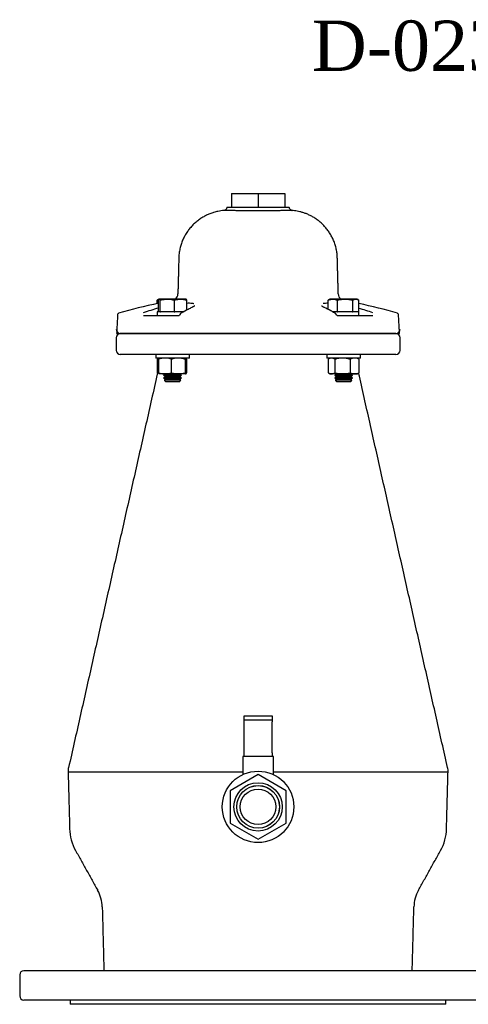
# Model space of a CAD drawing. Extents: x -644 to 6742, y -4733 to 593.
# Tile 38 of 53: x 2613 to 2933, y -1373 to -670. Entities that reach past the tile are written whole.
import ezdxf

# ---------------------------------------------------------------- set-up
doc = ezdxf.new("R2010")
doc.units = 0
doc.header["$LTSCALE"] = 25
doc.layers.get('0').update_dxf_attribs({"linetype": 'CONTINUOUS'})
doc.layers.add('GUF', color=7, linetype='CONTINUOUS')
doc.styles.add('ROMAND', font='georgia.TTF')

msp = doc.modelspace()

# ---------------------------------------------------------------- linework, layer by layer
at = {"color": 7, "linetype": 'CONTINUOUS'}
for p, q in [((2764.15, -793.65), (2764.15, -803.65)), ((2764.15, -793.65), (2783.15, -793.65)), ((2783.15, -793.65), (2802.15, -793.65)), ((2783.15, -793.65), (2783.15, -803.65)), ((2802.15, -793.65), (2802.15, -803.65)), ((2805.38, -803.65), (2760.92, -803.65)), ((2711.25, -872.23), (2711.25, -869.77)), ((2712.04, -878.25), (2712.04, -869.77)), ((2730.78, -869.01), (2712.8, -869.01)), ((2713.38, -878.25), (2713.38, -869.77)), ((2723.51, -878.25), (2723.51, -869.77)), ((2731.53, -869.01), (2730.78, -869.01)), ((2732.29, -876.9), (2732.29, -869.77)), ((2833.22, -876.49), (2833.22, -869.77)), ((2853.5, -869.01), (2834.78, -869.01)), ((2839.85, -878.25), (2839.85, -869.77)), ((2850.76, -878.25), (2850.76, -869.77)), ((2855.06, -878.25), (2855.06, -869.77)), ((2713.36, -878.25), (2711.26, -878.25)), ((2713.36, -878.25), (2713.38, -878.25)), ((2713.38, -878.25), (2713.57, -878.25)), ((2723.32, -878.25), (2713.57, -878.25)), ((2723.32, -878.25), (2723.51, -878.25)), ((2729.94, -878.25), (2723.51, -878.25)), ((2723.51, -878.25), (2723.67, -878.25)), ((2839.73, -878.25), (2836.4, -878.25)), ((2839.73, -878.25), (2839.85, -878.25)), ((2839.85, -878.25), (2840.04, -878.25)), ((2850.49, -878.25), (2840.04, -878.25)), ((2850.56, -878.25), (2850.76, -878.25)), ((2855.04, -878.25), (2850.76, -878.25)), ((2850.76, -878.25), (2850.84, -878.25)), ((2855.04, -878.25), (2855.06, -878.25)), ((2701.41, -880.65), (2726.83, -880.65)), ((2839.47, -880.65), (2864.89, -880.65)), ((2682.26, -893.65), (2884.05, -893.65)), ((2881.4, -893.65), (2684.9, -893.65)), ((2881.4, -893.65), (2684.9, -893.65)), ((2881.4, -908.65), (2684.9, -908.65)), ((2734.16, -911.15), (2710.16, -911.15)), ((2711.2, -912), (2711.2, -921.68)), ((2712.23, -912), (2712.23, -921.68)), ((2721.28, -912), (2721.28, -921.68)), ((2731.22, -912), (2731.22, -921.68)), ((2732.1, -912), (2732.1, -921.68)), ((2844.14, -911.15), (2832.14, -911.15)), ((2833.18, -912), (2833.18, -921.68)), ((2837.89, -912), (2837.89, -921.68)), ((2856.14, -911.15), (2844.14, -911.15)), ((2848.86, -912), (2848.86, -921.68)), ((2855.1, -912), (2855.1, -921.68)), ((2716.75, -922.53), (2712.65, -922.53)), ((2722.16, -923.47), (2715.81, -923.47)), ((2722.16, -925.34), (2715.81, -925.34)), ((2722.16, -926.96), (2716.25, -926.96)), ((2726.25, -922.53), (2716.75, -922.53)), ((2722.16, -924.4), (2717.44, -924.4)), ((2722.16, -926.28), (2717.44, -926.28)), ((2728.51, -923.47), (2722.16, -923.47)), ((2726.89, -924.4), (2722.16, -924.4)), ((2728.51, -925.34), (2722.16, -925.34)), ((2726.89, -926.28), (2722.16, -926.28)), ((2728.08, -926.96), (2722.16, -926.96)), ((2731.66, -922.53), (2726.25, -922.53)), ((2835.54, -922.53), (2834.62, -922.53)), ((2843.38, -922.53), (2835.54, -922.53)), ((2850.49, -923.47), (2837.79, -923.47)), ((2850.49, -925.34), (2837.79, -925.34)), ((2850.06, -926.96), (2838.22, -926.96)), ((2848.87, -924.4), (2839.41, -924.4)), ((2848.87, -926.28), (2839.41, -926.28)), ((2851.98, -922.53), (2843.38, -922.53)), ((2853.67, -922.53), (2851.98, -922.53)), ((2722.16, -928.15), (2717.44, -928.15)), ((2726.89, -928.15), (2722.16, -928.15)), ((2848.87, -928.15), (2839.41, -928.15)), ((2773.15, -1169.65), (2773.15, -1166.65)), ((2773.15, -1166.65), (2783.15, -1166.65)), ((2783.15, -1166.65), (2793.15, -1166.65)), ((2793.15, -1166.65), (2793.15, -1169.65)), ((2773.15, -1170.82), (2773.15, -1169.65)), ((2783.15, -1169.65), (2773.15, -1169.65)), ((2773.15, -1193.02), (2773.15, -1170.82)), ((2793.15, -1169.65), (2783.15, -1169.65)), ((2793.15, -1169.65), (2793.15, -1170.82)), ((2793.15, -1193.02), (2793.15, -1170.82)), ((2773.15, -1195.65), (2773.15, -1193.02)), ((2793.15, -1193.02), (2793.15, -1195.65)), ((2773.15, -1195.65), (2772.2, -1195.65)), ((2793.15, -1195.65), (2773.15, -1195.65)), ((2794.1, -1195.65), (2793.15, -1195.65)), ((2772.2, -1206.81), (2647.68, -1206.81)), ((2783.15, -1208.56), (2763.15, -1220.11)), ((2803.15, -1220.11), (2783.15, -1208.56)), ((2918.62, -1206.81), (2794.1, -1206.81)), ((2763.15, -1220.11), (2763.15, -1243.2)), ((2803.15, -1243.2), (2803.15, -1220.11)), ((2763.15, -1243.2), (2783.15, -1254.75)), ((2783.15, -1254.75), (2803.15, -1243.2)), ((2628.86, -1348.65), (2616.15, -1348.65)), ((2950.15, -1348.65), (2628.86, -1348.65)), ((2628.86, -1369.65), (2616.15, -1369.65)), ((2950.15, -1369.65), (2628.86, -1369.65)), ((2659.35, -1372.65), (2649.15, -1372.65)), ((2917.15, -1372.65), (2659.35, -1372.65))]:
    msp.add_line(p, q, dxfattribs=at)
for radius in [25.5, 17.25, 15.25, 15.2, 12.7]:
    msp.add_circle((2783.15, -1231.65), radius, dxfattribs=at)
for centre, radius, start, end in [((2762.65, -804.65), 2, 150, 166.78092), ((2803.65, -804.65), 2, 13.19386, 30), ((2720.95, -865.26), 5, 311.3853, 358.5), ((2845.36, -865.26), 5, 181.5, 228.6147), ((2783.15, -1214.76), 350, 101.72304, 106.52157), ((2787.33, -1132.98), 268.33, 106.29506, 108.71068), ((2830.03, -875.58), 0.65, 61.44952, 89.30655), ((2783.15, -1214.76), 350, 73.47843, 78.14472), ((2778.93, -1133.13), 268.49, 71.2899, 73.52821), ((2683.88, -880.09), 0.91, 106.52157, 177), ((2882.43, -880.09), 0.91, 3, 73.47843), ((2684.9, -890.65), 3, 180, 270), ((2684.9, -890.65), 3, 180, 270), ((2881.4, -890.65), 3, 270, 0), ((2881.4, -890.65), 3, 270, 0), ((2684.9, -896.65), 3, 90, 180), ((2881.4, -896.65), 3, 360, 90), ((2684.9, -905.65), 3, 180, 270), ((2881.4, -905.65), 3, 270, 0), ((2682.73, -1246.35), 34, 181.5, 209.08252), ((2883.58, -1246.35), 34, 330.91748, 358.5), ((2646.02, -1303.8), 26, 1.5, 29.08252), ((2920.28, -1303.8), 26, 150.91748, 178.5), ((2616.15, -1351.65), 3, 90, 180), ((2616.15, -1366.65), 3, 180, 270)]:
    msp.add_arc(centre, radius, start, end, dxfattribs=at)
for points, knots in [([(2758.99, -805.76), (2758.2, -805.83), (2756.7, -805.97), (2754.18, -806.42), (2751.55, -807.08), (2748.8, -808.04), (2746.22, -809.17), (2743.72, -810.52), (2741.24, -812.14), (2738.87, -813.99), (2736.63, -816.07), (2734.56, -818.37), (2732.69, -820.85), (2731.05, -823.5), (2729.64, -826.29), (2728.48, -829.21), (2727.55, -832.33), (2726.93, -835.61), (2726.63, -838.13), (2726.64, -839.5), (2726.65, -839.74)], [0, 0, 0, 0, 0.046519, 0.087806, 0.148862, 0.204771, 0.257253, 0.313103, 0.370656, 0.429347, 0.488801, 0.548782, 0.609137, 0.669763, 0.730589, 0.791564, 0.852649, 0.920063, 0.986302, 1, 1, 1, 1]), ([(2807.34, -805.76), (2807.36, -805.76), (2807.46, -805.76), (2806.99, -805.77), (2805.87, -805.79), (2804.07, -805.82), (2801.68, -805.86), (2798.78, -805.9), (2795.44, -805.94), (2791.78, -805.97), (2787.86, -805.99), (2783.78, -806), (2779.65, -806), (2775.6, -805.98), (2771.8, -805.95), (2768.33, -805.91), (2765.3, -805.87), (2762.76, -805.83), (2760.81, -805.79), (2759.52, -805.77), (2758.91, -805.76), (2758.97, -805.76), (2758.99, -805.76)], [0, 0, 0, 0, 0.010793, 0.064495, 0.118106, 0.171717, 0.225281, 0.278845, 0.331976, 0.385106, 0.438277, 0.491448, 0.546027, 0.600606, 0.654318, 0.708029, 0.761797, 0.815565, 0.869347, 0.923131, 0.97686, 1, 1, 1, 1]), ([(2760.69, -804.2), (2760.69, -804.23), (2760.68, -804.46), (2760.46, -804.84), (2760.12, -805.25), (2759.76, -805.51), (2759.42, -805.66), (2759.17, -805.73), (2759.03, -805.74), (2758.99, -805.75)], [0, 0, 0, 0, 0.02731, 0.288583, 0.501928, 0.682324, 0.832273, 0.950739, 1, 1, 1, 1]), ([(2807.34, -805.75), (2807.29, -805.74), (2807.14, -805.73), (2806.82, -805.64), (2806.37, -805.42), (2805.93, -804.98), (2805.65, -804.54), (2805.63, -804.25), (2805.62, -804.2)], [0, 0, 0, 0, 0.062885, 0.18291, 0.402646, 0.658102, 0.933731, 1, 1, 1, 1]), ([(2839.68, -839.74), (2839.63, -838.68), (2839.52, -836.53), (2838.98, -833.35), (2838.17, -830.24), (2837.09, -827.27), (2835.78, -824.46), (2834.25, -821.81), (2832.53, -819.36), (2830.65, -817.1), (2828.62, -815.05), (2826.49, -813.22), (2824.28, -811.6), (2822.01, -810.19), (2819.72, -809), (2817.44, -808.02), (2815.2, -807.24), (2813.05, -806.64), (2811.02, -806.21), (2809.16, -805.93), (2807.95, -805.79), (2807.37, -805.76), (2807.34, -805.75)], [0, 0, 0, 0, 0.061821, 0.125364, 0.187811, 0.2492, 0.309545, 0.368845, 0.427079, 0.48421, 0.540181, 0.594913, 0.648301, 0.700209, 0.75046, 0.798825, 0.845009, 0.888629, 0.929183, 0.966026, 0.998332, 1, 1, 1, 1]), ([(2711.82, -869.47), (2711.81, -869.47), (2711.62, -869.52), (2711.43, -869.65), (2711.25, -869.77)], [0, 0, 0, 0, 0.045471, 1, 1, 1, 1]), ([(2712.04, -869.77), (2712.2, -869.51), (2712.52, -868.99), (2712.98, -869.09), (2713.26, -869.57), (2713.38, -869.77)], [0, 0, 0, 0, 0.35992, 0.730738, 1, 1, 1, 1]), ([(2713.38, -869.77), (2714.05, -869.62), (2715.82, -869.21), (2718.8, -868.98), (2721.52, -869.3), (2723.08, -869.67), (2723.51, -869.77)], [0, 0, 0, 0, 0.20045, 0.5311745, 0.8719083, 1, 1, 1, 1]), ([(2723.51, -869.77), (2724.55, -869.51), (2726.67, -868.99), (2729.66, -869.09), (2731.51, -869.57), (2732.29, -869.77)], [0, 0, 0, 0, 0.359919, 0.730739, 1, 1, 1, 1]), ([(2732.29, -869.77), (2732.13, -869.45), (2731.96, -869.1), (2731.78, -869.15), (2731.76, -869.15)], [0, 0, 0, 0, 0.912988, 1, 1, 1, 1]), ([(2732.29, -871.85), (2732.97, -871.83), (2734.33, -871.8), (2735.92, -871.9), (2736.9, -872.01), (2737.2, -872.12), (2737.22, -872.13)], [0, 0, 0, 0, 0.323841, 0.649901, 0.975981, 1, 1, 1, 1]), ([(2829.5, -872.05), (2829.59, -872.03), (2830.03, -871.92), (2831.28, -871.84), (2832.45, -871.79), (2833.2, -871.83), (2833.22, -871.83)], [0, 0, 0, 0, 0.114839, 0.550738, 0.98662, 1, 1, 1, 1]), ([(2833.22, -869.77), (2834.01, -869.51), (2835.61, -868.99), (2837.86, -869.09), (2839.26, -869.57), (2839.85, -869.77)], [0, 0, 0, 0, 0.359919, 0.730738, 1, 1, 1, 1]), ([(2839.85, -869.77), (2841.14, -869.51), (2843.78, -868.99), (2847.49, -869.09), (2849.79, -869.57), (2850.76, -869.77)], [0, 0, 0, 0, 0.35992, 0.730738, 1, 1, 1, 1]), ([(2850.76, -869.77), (2851.05, -869.62), (2851.8, -869.21), (2853.06, -868.98), (2854.21, -869.3), (2854.88, -869.67), (2855.06, -869.77)], [0, 0, 0, 0, 0.20045, 0.5311745, 0.8719083, 1, 1, 1, 1]), ([(2736, -874.99), (2735.08, -875.44), (2732.61, -876.67), (2730.16, -878.04), (2728.61, -878.91)], [0, 0, 0, 0, 0.368455, 1, 1, 1, 1]), ([(2736.7, -874.61), (2736.57, -874.69), (2736.38, -874.81), (2736.08, -874.95), (2735.97, -875)], [0, 0, 0, 0, 0.62259, 1, 1, 1, 1]), ([(2737.73, -873.85), (2737.74, -873.84), (2737.74, -873.83), (2737.54, -874.07), (2737.19, -874.34), (2736.82, -874.55), (2736.7, -874.61)], [0, 0, 0, 0, 0.166824, 0.489303, 0.829919, 1, 1, 1, 1]), ([(2829.91, -874.79), (2829.91, -874.79), (2829.55, -874.62), (2829.13, -874.34), (2828.68, -874), (2828.55, -873.8), (2828.56, -873.84), (2828.57, -873.85)], [0, 0, 0, 0, 0.000874, 0.351247, 0.643403, 0.914132, 1, 1, 1, 1]), ([(2837.69, -878.91), (2836.79, -878.4), (2834.34, -877.01), (2831.87, -875.77), (2830.31, -874.99)], [0, 0, 0, 0, 0.36844, 1, 1, 1, 1]), ([(2838.32, -879.26), (2838.25, -879.22), (2838.02, -879.11), (2837.83, -878.99), (2837.7, -878.92)], [0, 0, 0, 0, 0.323012, 1, 1, 1, 1]), ([(2727.51, -879.88), (2727.5, -879.94), (2727.46, -880.11), (2727.33, -880.35), (2727.14, -880.55), (2726.96, -880.65), (2726.88, -880.64), (2726.84, -880.64)], [0, 0, 0, 0, 0.112531, 0.331341, 0.552838, 0.789374, 1, 1, 1, 1]), ([(2727.99, -879.26), (2727.98, -879.27), (2727.89, -879.31), (2727.74, -879.44), (2727.58, -879.65), (2727.54, -879.82), (2727.53, -879.89)], [0, 0, 0, 0, 0.054805, 0.36648, 0.755892, 1, 1, 1, 1]), ([(2838.78, -879.89), (2838.77, -879.83), (2838.74, -879.69), (2838.62, -879.51), (2838.48, -879.36), (2838.37, -879.29), (2838.32, -879.26)], [0, 0, 0, 0, 0.218517, 0.513595, 0.777355, 1, 1, 1, 1]), ([(2839.46, -880.64), (2839.41, -880.64), (2839.31, -880.64), (2839.1, -880.5), (2838.92, -880.26), (2838.81, -880.03), (2838.8, -879.9), (2838.79, -879.88)], [0, 0, 0, 0, 0.2574558, 0.5143795, 0.7363779, 0.9694665, 1, 1, 1, 1]), ([(2712.46, -911.37), (2712.4, -911.38), (2711.98, -911.47), (2711.56, -911.76), (2711.2, -912)], [0, 0, 0, 0, 0.1272879, 1, 1, 1, 1]), ([(2712.23, -912), (2712.3, -911.77), (2712.45, -911.29), (2712.59, -911.2), (2712.67, -911.15)], [0, 0, 0, 0, 0.495458, 1, 1, 1, 1]), ([(2716.75, -911.15), (2715.62, -911.25), (2714.08, -911.38), (2712.61, -911.88), (2712.23, -912)], [0, 0, 0, 0, 0.742449, 1, 1, 1, 1]), ([(2721.28, -912), (2720.19, -911.67), (2718.7, -911.21), (2717.17, -911.17), (2716.75, -911.15)], [0, 0, 0, 0, 0.731366, 1, 1, 1, 1]), ([(2726.25, -911.15), (2726.13, -911.15), (2725.24, -911.16), (2723.56, -911.35), (2722.04, -911.78), (2721.28, -912)], [0, 0, 0, 0, 0.070092, 0.530785, 1, 1, 1, 1]), ([(2731.22, -912), (2730.41, -911.77), (2728.78, -911.29), (2727.1, -911.2), (2726.25, -911.15)], [0, 0, 0, 0, 0.495458, 1, 1, 1, 1]), ([(2731.66, -911.15), (2731.65, -911.15), (2731.57, -911.16), (2731.42, -911.35), (2731.28, -911.78), (2731.22, -912)], [0, 0, 0, 0, 0.070092, 0.530785, 1, 1, 1, 1]), ([(2732.1, -912), (2732.03, -911.77), (2731.88, -911.29), (2731.73, -911.2), (2731.66, -911.15)], [0, 0, 0, 0, 0.495458, 1, 1, 1, 1]), ([(2835.54, -911.15), (2835.48, -911.15), (2835.06, -911.16), (2834.26, -911.35), (2833.54, -911.78), (2833.18, -912)], [0, 0, 0, 0, 0.070092, 0.530785, 1, 1, 1, 1]), ([(2837.89, -912), (2837.51, -911.77), (2836.74, -911.29), (2835.94, -911.2), (2835.54, -911.15)], [0, 0, 0, 0, 0.495458, 1, 1, 1, 1]), ([(2843.38, -911.15), (2843.25, -911.15), (2842.26, -911.16), (2840.41, -911.35), (2838.74, -911.78), (2837.89, -912)], [0, 0, 0, 0, 0.0700919, 0.5307854, 1, 1, 1, 1]), ([(2848.86, -912), (2847.97, -911.77), (2846.17, -911.29), (2844.31, -911.2), (2843.38, -911.15)], [0, 0, 0, 0, 0.495458, 1, 1, 1, 1]), ([(2851.98, -911.15), (2851.19, -911.25), (2850.14, -911.38), (2849.12, -911.88), (2848.86, -912)], [0, 0, 0, 0, 0.742449, 1, 1, 1, 1]), ([(2855.1, -912), (2854.35, -911.67), (2853.32, -911.21), (2852.26, -911.17), (2851.98, -911.15)], [0, 0, 0, 0, 0.731366, 1, 1, 1, 1]), ([(2712.67, -922.53), (2712.66, -922.53), (2712.58, -922.52), (2712.43, -922.34), (2712.3, -921.9), (2712.23, -921.68)], [0, 0, 0, 0, 0.070092, 0.530785, 1, 1, 1, 1]), ([(2712.23, -921.68), (2712.61, -921.81), (2714.08, -922.31), (2715.62, -922.44), (2716.75, -922.53)], [0, 0, 0, 0, 0.257551, 1, 1, 1, 1]), ([(2716.75, -922.53), (2717.17, -922.52), (2718.7, -922.47), (2720.19, -922.02), (2721.28, -921.68)], [0, 0, 0, 0, 0.268634, 1, 1, 1, 1]), ([(2721.28, -921.68), (2722.09, -921.92), (2723.72, -922.4), (2725.4, -922.49), (2726.25, -922.53)], [0, 0, 0, 0, 0.495458, 1, 1, 1, 1]), ([(2726.25, -922.53), (2726.37, -922.53), (2727.26, -922.52), (2728.94, -922.34), (2730.45, -921.9), (2731.22, -921.68)], [0, 0, 0, 0, 0.070092, 0.530785, 1, 1, 1, 1]), ([(2731.22, -921.68), (2731.29, -921.92), (2731.43, -922.4), (2731.58, -922.49), (2731.66, -922.53)], [0, 0, 0, 0, 0.495458, 1, 1, 1, 1]), ([(2731.66, -922.53), (2731.67, -922.53), (2731.75, -922.52), (2731.9, -922.34), (2732.03, -921.9), (2732.1, -921.68)], [0, 0, 0, 0, 0.070092, 0.530785, 1, 1, 1, 1]), ([(2833.18, -921.68), (2833.56, -921.92), (2834.33, -922.4), (2835.13, -922.49), (2835.54, -922.53)], [0, 0, 0, 0, 0.495458, 1, 1, 1, 1]), ([(2835.54, -922.53), (2835.59, -922.53), (2836.01, -922.52), (2836.81, -922.34), (2837.53, -921.9), (2837.89, -921.68)], [0, 0, 0, 0, 0.070092, 0.530785, 1, 1, 1, 1]), ([(2837.89, -921.68), (2838.78, -921.92), (2840.58, -922.4), (2842.44, -922.49), (2843.38, -922.53)], [0, 0, 0, 0, 0.495458, 1, 1, 1, 1]), ([(2843.38, -922.53), (2843.51, -922.53), (2844.49, -922.52), (2846.34, -922.34), (2848.01, -921.9), (2848.86, -921.68)], [0, 0, 0, 0, 0.070092, 0.530785, 1, 1, 1, 1]), ([(2848.86, -921.68), (2849.12, -921.81), (2850.14, -922.31), (2851.19, -922.44), (2851.98, -922.53)], [0, 0, 0, 0, 0.257551, 1, 1, 1, 1]), ([(2851.98, -922.53), (2852.26, -922.52), (2853.32, -922.47), (2854.35, -922.02), (2855.1, -921.68)], [0, 0, 0, 0, 0.268634, 1, 1, 1, 1]), ([(2648.03, -1203.54), (2647.85, -1204.07), (2647.48, -1205.14), (2647.62, -1206.27), (2647.69, -1206.83)], [0, 0, 0, 0, 0.5, 1, 1, 1, 1]), ([(2772.2, -1206.81), (2770.68, -1206.81), (2765.41, -1206.81), (2756.39, -1206.81), (2745.22, -1206.81), (2734.36, -1206.81), (2723.91, -1206.81), (2713.99, -1206.81), (2704.53, -1206.81), (2695.55, -1206.81), (2687.08, -1206.81), (2679.33, -1206.81), (2672.38, -1206.81), (2666.27, -1206.81), (2660.95, -1206.81), (2656.45, -1206.81), (2652.8, -1206.81), (2650.09, -1206.81), (2648.41, -1206.81), (2647.64, -1206.81), (2647.76, -1206.81), (2647.79, -1206.81)], [0, 0, 0, 0, 0.022622, 0.078568, 0.135729, 0.193311, 0.248935, 0.304945, 0.36057, 0.416582, 0.473811, 0.531463, 0.587062, 0.643045, 0.698645, 0.754631, 0.811833, 0.869457, 0.925027, 0.980981, 1, 1, 1, 1]), ([(2918.62, -1206.81), (2918.59, -1206.81), (2918.48, -1206.81), (2917.53, -1206.81), (2915.93, -1206.81), (2914.05, -1206.81), (2911.19, -1206.81), (2907, -1206.81), (2901.87, -1206.81), (2895.9, -1206.81), (2889.16, -1206.81), (2881.72, -1206.81), (2873.48, -1206.81), (2864.6, -1206.81), (2855.2, -1206.81), (2845.32, -1206.81), (2834.87, -1206.81), (2824.07, -1206.81), (2813.06, -1206.81), (2803.09, -1206.81), (2796.72, -1206.81), (2794.1, -1206.81)], [0, 0, 0, 0, 0.03379, 0.101435, 0.135572, 0.169798, 0.225435, 0.281459, 0.338702, 0.396367, 0.451938, 0.507892, 0.56506, 0.622649, 0.67832, 0.73438, 0.791664, 0.849368, 0.904966, 0.960952, 1, 1, 1, 1]), ([(2918.62, -1206.83), (2918.69, -1206.27), (2918.83, -1205.14), (2918.46, -1204.07), (2918.27, -1203.54)], [0, 0, 0, 0, 0.5, 1, 1, 1, 1])]:
    msp.add_open_spline(points, degree=3, knots=knots, dxfattribs=at)
for points in [[(2726.62, -839.74), (2725.95, -865.39)], [(2840.36, -865.39), (2839.69, -839.74)], [(2711.25, -869.77), (2712.24, -869.51)], [(2712.54, -869.13), (2711.82, -869.47)], [(2712.8, -869.01), (2712.55, -869.12)], [(2731.77, -869.12), (2731.53, -869.01)], [(2833.79, -869.49), (2833.22, -869.77)], [(2834.78, -869.01), (2833.79, -869.47)], [(2854.49, -869.47), (2853.5, -869.01)], [(2711.26, -878.25), (2711.26, -880.65)], [(2728.61, -878.92), (2727.98, -879.26)], [(2830.34, -875), (2829.91, -874.79)], [(2855.04, -880.65), (2855.04, -878.25)], [(2682.97, -880.04), (2682.26, -893.65)], [(2884.05, -893.65), (2883.33, -880.04)], [(2681.9, -896.65), (2681.9, -905.65)], [(2884.4, -905.65), (2884.4, -896.65)], [(2710.16, -908.65), (2710.16, -911.15)], [(2712.64, -911.15), (2711.61, -911.75)], [(2734.16, -911.15), (2734.16, -908.65)], [(2832.14, -908.65), (2832.14, -911.15)], [(2834.62, -911.15), (2833.58, -911.75)], [(2853.76, -911.28), (2853.63, -911.15)], [(2854.7, -911.75), (2853.67, -911.15)], [(2854.68, -911.78), (2855.1, -912)], [(2856.14, -911.15), (2856.14, -908.65)], [(2712.23, -918.2), (2648.02, -1203.56)], [(2711.2, -921.68), (2711.42, -921.8)], [(2717.43, -922.53), (2715.81, -923.47)], [(2715.81, -923.47), (2717.44, -924.4)], [(2717.44, -924.4), (2715.81, -925.34)], [(2715.81, -925.34), (2717.44, -926.28)], [(2717.44, -926.28), (2716.25, -926.96)], [(2716.25, -926.96), (2717.44, -928.15)], [(2728.51, -923.47), (2726.89, -922.53)], [(2726.89, -924.4), (2728.51, -923.47)], [(2728.51, -925.34), (2726.89, -924.4)], [(2726.89, -926.28), (2728.51, -925.34)], [(2728.08, -926.96), (2726.89, -926.28)], [(2726.89, -928.15), (2728.08, -926.96)], [(2833.58, -921.93), (2834.62, -922.53)], [(2839.41, -922.53), (2837.79, -923.47)], [(2837.79, -923.47), (2839.41, -924.4)], [(2839.41, -924.4), (2837.79, -925.34)], [(2837.79, -925.34), (2839.41, -926.28)], [(2839.41, -926.28), (2838.22, -926.96)], [(2838.22, -926.96), (2839.41, -928.15)], [(2850.49, -923.47), (2848.87, -922.53)], [(2848.87, -924.4), (2850.49, -923.47)], [(2850.49, -925.34), (2848.87, -924.4)], [(2848.87, -926.28), (2850.49, -925.34)], [(2850.06, -926.96), (2848.87, -926.28)], [(2848.87, -928.15), (2850.06, -926.96)], [(2853.67, -922.53), (2854.7, -921.93)], [(2855.1, -921.68), (2854.68, -921.91)], [(2918.28, -1203.56), (2854.89, -921.8)], [(2772.2, -1195.65), (2772.2, -1208.62)], [(2794.1, -1208.62), (2794.1, -1195.65)], [(2647.68, -1206.81), (2648.74, -1247.24)], [(2917.56, -1247.24), (2918.62, -1206.81)], [(2653.02, -1262.88), (2668.75, -1291.16)], [(2897.56, -1291.16), (2913.29, -1262.88)], [(2672.02, -1303.12), (2673.21, -1348.65)], [(2893.1, -1348.65), (2894.29, -1303.12)], [(2613.15, -1351.65), (2613.15, -1366.65)], [(2649.15, -1369.65), (2649.15, -1372.65)], [(2917.15, -1372.65), (2917.15, -1369.65)]]:
    msp.add_open_spline(points, degree=1, dxfattribs=at)

# ---------------------------------------------------------------- texts
at = {"layer": 'GUF', "style": 'ROMAND'}
msp.add_text('D-023 DN200', height=35.9011, dxfattribs=at).set_placement((2821.5, -706.05))

doc.saveas('drawing.dxf')
